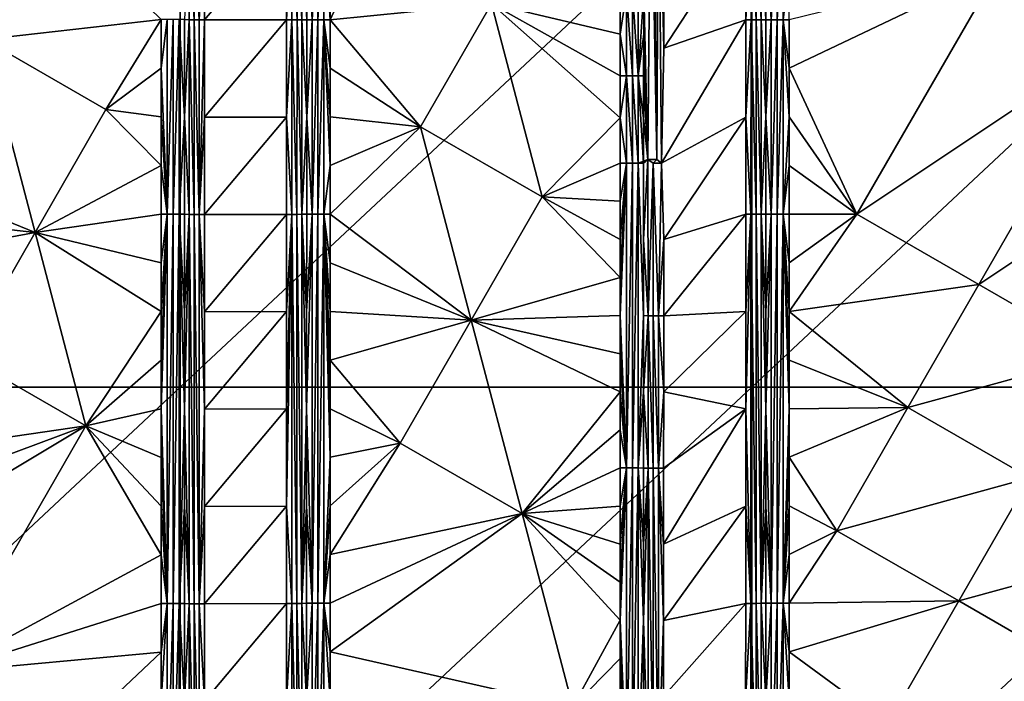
# Model space of a CAD drawing. Header units: inches. Extents: x -23.7 to 23.7, y -7.1 to 20.5.
# Tile 66 of 71: x 11.5 to 17.7, y 8.2 to 12.3. Entities that reach past the tile are written whole.
import ezdxf

# ---------------------------------------------------------------- set-up
doc = ezdxf.new("R2010")
doc.units = ezdxf.units.IN
doc.layers.get('0').update_dxf_attribs({"true_color": 0xc2ced6})

msp = doc.modelspace()

# ---------------------------------------------------------------- linework, layer by layer
for points in [[(15.4713, 11.4434), (15.4901, 13.5412), (15.4456, 12.4924), (15.4713, 11.4434)], [(15.4901, 13.5412), (15.4713, 11.4434), (15.5272, 11.4433), (15.4901, 13.5412)], [(15.5272, 11.4433), (15.5078, 13.5667), (15.4901, 13.5412), (15.5272, 11.4433)], [(15.5272, 11.4433), (15.5383, 13.5411), (15.5078, 13.5667), (15.5272, 11.4433)], [(15.5564, 11.4203), (15.5383, 13.5411), (15.5272, 11.4433), (15.5564, 11.4203)], [(15.5383, 13.5411), (15.5564, 11.4203), (15.5712, 12.1426), (15.5383, 13.5411)], [(15.5712, 12.1426), (15.5713, 12.8418), (15.5383, 13.5411), (15.5712, 12.1426)], [(12.5404, 13.3706), (12.5404, 10.0166), (8.9574, 10.0166), (12.5404, 13.3706)], [(12.5404, 10.0166), (12.5404, 13.3706), (16.1233, 13.3706), (12.5404, 10.0166)], [(16.1233, 13.3706), (16.1233, 10.0166), (12.5404, 10.0166), (16.1233, 13.3706)], [(16.1233, 10.0166), (16.1233, 13.3706), (19.7063, 13.3706), (16.1233, 10.0166)], [(19.7063, 13.3706), (19.7063, 10.0166), (16.1233, 10.0166), (19.7063, 13.3706)], [(11.7569, 12.969), (11.3122, 12.1975), (12.4211, 12.3217), (11.7569, 12.969)], [(12.5967, 12.931), (12.5675, 12.3211), (12.5966, 12.3208), (12.5967, 12.931)], [(12.5967, 12.931), (12.5966, 12.3208), (12.6277, 12.3206), (12.5967, 12.931)], [(12.6277, 12.3206), (12.6277, 12.9308), (12.5967, 12.931), (12.6277, 12.3206)], [(12.66, 12.3205), (12.6601, 12.9308), (12.6277, 12.9308), (12.66, 12.3205)], [(12.6277, 12.9308), (12.6277, 12.3206), (12.66, 12.3205), (12.6277, 12.9308)], [(12.6932, 12.9307), (12.6601, 12.9308), (12.66, 12.3205), (12.6932, 12.9307)], [(12.66, 12.3205), (12.6931, 12.3205), (12.6932, 12.9307), (12.66, 12.3205)], [(12.6931, 12.3205), (13.2072, 12.9295), (12.6932, 12.9307), (12.6931, 12.3205)], [(12.6931, 12.3205), (13.2071, 12.3197), (13.2072, 12.9295), (12.6931, 12.3205)], [(13.2403, 12.9295), (13.2072, 12.9295), (13.2071, 12.3197), (13.2403, 12.9295)], [(13.2071, 12.3197), (13.2402, 12.3198), (13.2403, 12.9295), (13.2071, 12.3197)], [(13.2403, 12.9295), (13.2402, 12.3198), (13.2727, 12.3199), (13.2403, 12.9295)], [(13.2727, 12.3199), (13.2728, 12.9296), (13.2403, 12.9295), (13.2727, 12.3199)], [(13.2728, 12.9296), (13.2727, 12.3199), (13.304, 12.32), (13.2728, 12.9296)], [(13.304, 12.32), (13.304, 12.9297), (13.2728, 12.9296), (13.304, 12.32)], [(13.3333, 12.3203), (13.3334, 12.93), (13.304, 12.9297), (13.3333, 12.3203)], [(13.304, 12.32), (13.3333, 12.3203), (13.304, 12.9297), (13.304, 12.32)], [(13.3334, 12.93), (13.3333, 12.3203), (13.3676, 12.3205), (13.3334, 12.93)], [(13.3676, 12.3205), (13.3676, 12.9301), (13.3334, 12.93), (13.3676, 12.3205)], [(13.404, 12.9302), (13.3676, 12.9301), (13.3676, 12.3205), (13.404, 12.9302)], [(13.3676, 12.3205), (13.404, 12.3206), (13.404, 12.9302), (13.3676, 12.3205)], [(13.4419, 12.9303), (13.404, 12.9302), (13.404, 12.3206), (13.4419, 12.9303)], [(13.404, 12.3206), (13.4419, 12.3207), (13.4419, 12.9303), (13.404, 12.3206)], [(13.4419, 12.9303), (13.4419, 12.3207), (13.4805, 12.3207), (13.4419, 12.9303)], [(13.4805, 12.3207), (13.4805, 12.6255), (13.4419, 12.9303), (13.4805, 12.3207)], [(15.5712, 12.1426), (16.0852, 12.3202), (16.0853, 12.93), (15.5712, 12.1426)], [(15.5712, 12.1426), (16.0853, 12.93), (15.5713, 12.8418), (15.5712, 12.1426)], [(16.1184, 12.93), (16.0853, 12.93), (16.0852, 12.3202), (16.1184, 12.93)], [(16.0852, 12.3202), (16.1183, 12.3202), (16.1184, 12.93), (16.0852, 12.3202)], [(16.1184, 12.93), (16.1183, 12.3202), (16.1508, 12.3203), (16.1184, 12.93)], [(16.1508, 12.3203), (16.1509, 12.9301), (16.1184, 12.93), (16.1508, 12.3203)], [(16.1509, 12.9301), (16.1508, 12.3203), (16.182, 12.3204), (16.1509, 12.9301)], [(16.182, 12.3204), (16.1821, 12.9301), (16.1509, 12.9301), (16.182, 12.3204)], [(16.182, 12.3204), (16.2114, 12.3206), (16.1821, 12.9301), (16.182, 12.3204)], [(16.2114, 12.3206), (16.2114, 12.9303), (16.1821, 12.9301), (16.2114, 12.3206)], [(16.2456, 12.3207), (16.2456, 12.9304), (16.2114, 12.9303), (16.2456, 12.3207)], [(16.2114, 12.9303), (16.2114, 12.3206), (16.2456, 12.3207), (16.2114, 12.9303)], [(16.282, 12.9304), (16.2456, 12.9304), (16.2456, 12.3207), (16.282, 12.9304)], [(16.2456, 12.3207), (16.282, 12.3207), (16.282, 12.9304), (16.2456, 12.3207)], [(16.3199, 12.9305), (16.282, 12.9304), (16.282, 12.3207), (16.3199, 12.9305)], [(16.282, 12.3207), (16.3199, 12.3208), (16.3199, 12.9305), (16.282, 12.3207)], [(16.3199, 12.9305), (16.3199, 12.3208), (16.3585, 12.6256), (16.3199, 12.9305)], [(13.4805, 12.3207), (14.4912, 12.4211), (13.7279, 12.8609), (13.4805, 12.3207)], [(13.4805, 12.6255), (13.4805, 12.3207), (13.7279, 12.8609), (13.4805, 12.6255)], [(16.3199, 12.3208), (16.3585, 12.3208), (16.3585, 12.6256), (16.3199, 12.3208)], [(16.3585, 12.016), (17.6725, 12.6447), (16.3585, 12.3208), (16.3585, 12.016)], [(16.3585, 12.016), (16.7823, 11.1011), (17.6725, 12.6447), (16.3585, 12.016)], [(18.4367, 12.2046), (17.6725, 12.6447), (16.7823, 11.1011), (18.4367, 12.2046)], [(15.299, 12.2305), (15.299, 12.4927), (14.4912, 12.4211), (15.299, 12.2305)], [(15.3376, 12.4927), (15.299, 12.4927), (15.299, 12.2305), (15.3376, 12.4927)], [(15.299, 12.2305), (15.3376, 11.9683), (15.3376, 12.4927), (15.299, 12.2305)], [(15.3753, 11.9682), (15.3754, 12.4926), (15.3376, 12.4927), (15.3753, 11.9682)], [(15.3376, 12.4927), (15.3376, 11.9683), (15.3753, 11.9682), (15.3376, 12.4927)], [(15.3754, 12.4926), (15.3753, 11.9682), (15.4116, 11.9681), (15.3754, 12.4926)], [(15.4116, 11.9681), (15.4116, 12.4925), (15.3754, 12.4926), (15.4116, 11.9681)], [(15.4456, 12.4924), (15.4116, 12.4925), (15.4116, 11.9681), (15.4456, 12.4924)], [(15.4116, 11.9681), (15.4456, 12.2302), (15.4456, 12.4924), (15.4116, 11.9681)], [(15.4713, 11.4434), (15.4456, 12.4924), (15.4456, 12.2302), (15.4713, 11.4434)], [(14.0464, 11.6495), (14.4912, 12.4211), (13.4805, 12.3207), (14.0464, 11.6495)], [(14.8098, 11.2095), (14.4912, 12.4211), (14.0464, 11.6495), (14.8098, 11.2095)], [(14.4912, 12.4211), (15.299, 11.9683), (15.299, 12.2305), (14.4912, 12.4211)], [(14.4912, 12.4211), (15.299, 11.7061), (15.299, 11.9683), (14.4912, 12.4211)], [(14.4912, 12.4211), (14.8098, 11.2095), (15.299, 11.7061), (14.4912, 12.4211)], [(11.3122, 12.1975), (12.0752, 11.7577), (12.4211, 12.3217), (11.3122, 12.1975)], [(12.0752, 11.7577), (12.4211, 12.0167), (12.4211, 12.3217), (12.0752, 11.7577)], [(12.4596, 11.1015), (12.4596, 12.3217), (12.4211, 12.0167), (12.4596, 11.1015)], [(12.4596, 12.3217), (12.4211, 12.3217), (12.4211, 12.0167), (12.4596, 12.3217)], [(12.4974, 12.3215), (12.4596, 12.3217), (12.4596, 11.1015), (12.4974, 12.3215)], [(12.4596, 11.1015), (12.4974, 11.1014), (12.4974, 12.3215), (12.4596, 11.1015)], [(12.5336, 12.3213), (12.4974, 12.3215), (12.4974, 11.1014), (12.5336, 12.3213)], [(12.4974, 11.1014), (12.5335, 11.1011), (12.5336, 12.3213), (12.4974, 11.1014)], [(12.5336, 12.3213), (12.5335, 11.1011), (12.5675, 11.711), (12.5336, 12.3213)], [(12.5336, 12.3213), (12.5675, 11.711), (12.5675, 12.3211), (12.5336, 12.3213)], [(12.5966, 12.3208), (12.5675, 12.3211), (12.5675, 11.711), (12.5966, 12.3208)], [(12.5966, 12.3208), (12.5675, 11.711), (12.5965, 11.1004), (12.5966, 12.3208)], [(12.5966, 12.3208), (12.5965, 11.1004), (12.6275, 11.1003), (12.5966, 12.3208)], [(12.6275, 11.1003), (12.6277, 12.3206), (12.5966, 12.3208), (12.6275, 11.1003)], [(12.6277, 12.3206), (12.6275, 11.1003), (12.6599, 11.1001), (12.6277, 12.3206)], [(12.6599, 11.1001), (12.66, 12.3205), (12.6277, 12.3206), (12.6599, 11.1001)], [(12.6599, 11.1001), (12.693, 11.7103), (12.6931, 12.3205), (12.6599, 11.1001)], [(12.6931, 12.3205), (12.66, 12.3205), (12.6599, 11.1001), (12.6931, 12.3205)], [(12.6931, 12.3205), (12.693, 11.7103), (13.2071, 12.3197), (12.6931, 12.3205)], [(13.2071, 11.71), (13.2071, 12.3197), (12.693, 11.7103), (13.2071, 11.71)], [(13.2402, 12.3198), (13.2071, 12.3197), (13.2071, 11.71), (13.2402, 12.3198)], [(13.2071, 11.71), (13.2401, 11.1003), (13.2402, 12.3198), (13.2071, 11.71)], [(13.2402, 12.3198), (13.2401, 11.1003), (13.2726, 11.1004), (13.2402, 12.3198)], [(13.2726, 11.1004), (13.2727, 12.3199), (13.2402, 12.3198), (13.2726, 11.1004)], [(13.2727, 12.3199), (13.2726, 11.1004), (13.3039, 11.1006), (13.2727, 12.3199)], [(13.3039, 11.1006), (13.304, 12.32), (13.2727, 12.3199), (13.3039, 11.1006)], [(13.3333, 11.7107), (13.304, 12.32), (13.3039, 11.1006), (13.3333, 11.7107)], [(13.304, 12.32), (13.3333, 11.7107), (13.3333, 12.3203), (13.304, 12.32)], [(13.3333, 12.3203), (13.3333, 11.7107), (13.3676, 12.3205), (13.3333, 12.3203)], [(13.3675, 11.1012), (13.3676, 12.3205), (13.3333, 11.7107), (13.3675, 11.1012)], [(13.404, 12.3206), (13.3676, 12.3205), (13.3675, 11.1012), (13.404, 12.3206)], [(13.3675, 11.1012), (13.404, 11.1013), (13.404, 12.3206), (13.3675, 11.1012)], [(13.4419, 12.3207), (13.404, 12.3206), (13.404, 11.1013), (13.4419, 12.3207)], [(13.404, 11.1013), (13.4419, 11.1014), (13.4419, 12.3207), (13.404, 11.1013)], [(13.4419, 12.3207), (13.4419, 11.1014), (13.4805, 11.4063), (13.4419, 12.3207)], [(13.4805, 11.4063), (13.4805, 11.7111), (13.4419, 12.3207), (13.4805, 11.4063)], [(13.4419, 12.3207), (13.4805, 12.0159), (13.4805, 12.3207), (13.4419, 12.3207)], [(13.4419, 12.3207), (13.4805, 11.7111), (13.4805, 12.0159), (13.4419, 12.3207)], [(14.0464, 11.6495), (13.4805, 12.3207), (13.4805, 12.0159), (14.0464, 11.6495)], [(15.5564, 11.4203), (16.0852, 12.3202), (15.5712, 12.1426), (15.5564, 11.4203)], [(16.0852, 12.3202), (15.5564, 11.4203), (16.0852, 11.7104), (16.0852, 12.3202)], [(16.1183, 12.3202), (16.0852, 12.3202), (16.0852, 11.7104), (16.1183, 12.3202)], [(16.0852, 11.7104), (16.1182, 11.1007), (16.1183, 12.3202), (16.0852, 11.7104)], [(16.1183, 12.3202), (16.1182, 11.1007), (16.1507, 11.1008), (16.1183, 12.3202)], [(16.1507, 11.1008), (16.1508, 12.3203), (16.1183, 12.3202), (16.1507, 11.1008)], [(16.1508, 12.3203), (16.1507, 11.1008), (16.182, 11.1009), (16.1508, 12.3203)], [(16.182, 11.1009), (16.182, 12.3204), (16.1508, 12.3203), (16.182, 11.1009)], [(16.182, 12.3204), (16.2113, 11.7109), (16.2114, 12.3206), (16.182, 12.3204)], [(16.2113, 11.7109), (16.182, 12.3204), (16.182, 11.1009), (16.2113, 11.7109)], [(16.2113, 11.7109), (16.2456, 12.3207), (16.2114, 12.3206), (16.2113, 11.7109)], [(16.2456, 11.1013), (16.2456, 12.3207), (16.2113, 11.7109), (16.2456, 11.1013)], [(16.282, 12.3207), (16.2456, 12.3207), (16.2456, 11.1013), (16.282, 12.3207)], [(16.2456, 11.1013), (16.282, 11.1014), (16.282, 12.3207), (16.2456, 11.1013)], [(16.3199, 12.3208), (16.282, 12.3207), (16.282, 11.1014), (16.3199, 12.3208)], [(16.282, 11.1014), (16.3199, 11.1014), (16.3199, 12.3208), (16.282, 11.1014)], [(16.3199, 12.3208), (16.3199, 11.1014), (16.3585, 11.7111), (16.3199, 12.3208)], [(16.3585, 11.7111), (16.3585, 12.016), (16.3199, 12.3208), (16.3585, 11.7111)], [(16.3199, 12.3208), (16.3585, 12.016), (16.3585, 12.3208), (16.3199, 12.3208)], [(15.3376, 11.9683), (15.299, 12.2305), (15.299, 11.9683), (15.3376, 11.9683)], [(15.4116, 11.9681), (15.4455, 11.9679), (15.4456, 12.2302), (15.4116, 11.9681)], [(15.4713, 11.4434), (15.4456, 12.2302), (15.4455, 11.9679), (15.4713, 11.4434)], [(10.6026, 11.4064), (11.6305, 10.9861), (11.3122, 12.1975), (10.6026, 11.4064)], [(11.3122, 12.1975), (11.6305, 10.9861), (12.0752, 11.7577), (11.3122, 12.1975)], [(16.7823, 11.1011), (17.5463, 10.6609), (18.4367, 12.2046), (16.7823, 11.1011)], [(19.201, 11.7644), (18.4367, 12.2046), (17.5463, 10.6609), (19.201, 11.7644)], [(12.4211, 11.7117), (12.4211, 12.0167), (12.0752, 11.7577), (12.4211, 11.7117)], [(12.4211, 12.0167), (12.4211, 11.7117), (12.4596, 11.1015), (12.4211, 12.0167)], [(13.4805, 11.7111), (14.0464, 11.6495), (13.4805, 12.0159), (13.4805, 11.7111)], [(16.7823, 11.1011), (16.3585, 12.016), (16.3585, 11.7111), (16.7823, 11.1011)], [(15.299, 11.9683), (15.299, 11.7061), (15.3376, 11.9683), (15.299, 11.9683)], [(15.299, 11.7061), (15.3376, 11.4208), (15.3376, 11.9683), (15.299, 11.7061)], [(15.3376, 11.9683), (15.3753, 11.4207), (15.3753, 11.9682), (15.3376, 11.9683)], [(15.3376, 11.9683), (15.3376, 11.4208), (15.3753, 11.4207), (15.3376, 11.9683)], [(15.3753, 11.9682), (15.4116, 11.4206), (15.4116, 11.9681), (15.3753, 11.9682)], [(15.3753, 11.4207), (15.4116, 11.4206), (15.3753, 11.9682), (15.3753, 11.4207)], [(15.4116, 11.9681), (15.4116, 11.4206), (15.4455, 11.4205), (15.4116, 11.9681)], [(15.4455, 11.4205), (15.4455, 11.7057), (15.4116, 11.9681), (15.4455, 11.4205)], [(15.4116, 11.9681), (15.4455, 11.7057), (15.4455, 11.9679), (15.4116, 11.9681)], [(15.4713, 11.4434), (15.4455, 11.9679), (15.4455, 11.7057), (15.4713, 11.4434)], [(11.6305, 10.9861), (12.4211, 11.4067), (12.0752, 11.7577), (11.6305, 10.9861)], [(12.4211, 11.7117), (12.0752, 11.7577), (12.4211, 11.4067), (12.4211, 11.7117)], [(17.5463, 10.6609), (18.3105, 10.2206), (19.201, 11.7644), (17.5463, 10.6609)], [(12.4211, 11.7117), (12.4211, 11.4067), (12.4596, 11.1015), (12.4211, 11.7117)], [(12.5335, 11.1011), (12.5674, 11.1009), (12.5675, 11.711), (12.5335, 11.1011)], [(12.5965, 11.1004), (12.5675, 11.711), (12.5674, 11.1009), (12.5965, 11.1004)], [(12.6599, 11.1001), (12.6929, 11.1001), (12.693, 11.7103), (12.6599, 11.1001)], [(12.6929, 11.1001), (13.2071, 11.71), (12.693, 11.7103), (12.6929, 11.1001)], [(13.2071, 11.71), (12.6929, 11.1001), (13.207, 11.1002), (13.2071, 11.71)], [(13.2401, 11.1003), (13.2071, 11.71), (13.207, 11.1002), (13.2401, 11.1003)], [(13.3333, 11.7107), (13.3039, 11.1006), (13.3333, 11.101), (13.3333, 11.7107)], [(13.3675, 11.1012), (13.3333, 11.7107), (13.3333, 11.101), (13.3675, 11.1012)], [(14.0464, 11.6495), (13.4805, 11.7111), (13.4805, 11.4063), (14.0464, 11.6495)], [(15.299, 11.4208), (15.299, 11.7061), (14.8098, 11.2095), (15.299, 11.4208)], [(15.299, 11.4208), (15.3376, 11.4208), (15.299, 11.7061), (15.299, 11.4208)], [(15.4455, 11.4205), (15.4713, 11.4434), (15.4455, 11.7057), (15.4455, 11.4205)], [(15.5711, 10.9427), (16.0852, 11.7104), (15.5564, 11.4203), (15.5711, 10.9427)], [(16.0852, 11.7104), (15.5711, 10.9427), (16.0851, 11.1007), (16.0852, 11.7104)], [(16.1182, 11.1007), (16.0852, 11.7104), (16.0851, 11.1007), (16.1182, 11.1007)], [(16.2113, 11.1012), (16.2113, 11.7109), (16.182, 11.1009), (16.2113, 11.1012)], [(16.2113, 11.1012), (16.2456, 11.1013), (16.2113, 11.7109), (16.2113, 11.1012)], [(16.3199, 11.1014), (16.3585, 11.4063), (16.3585, 11.7111), (16.3199, 11.1014)], [(16.7823, 11.1011), (16.3585, 11.7111), (16.3585, 11.4063), (16.7823, 11.1011)], [(13.4805, 11.1015), (14.0464, 11.6495), (13.4805, 11.4063), (13.4805, 11.1015)], [(14.365, 10.4378), (14.0464, 11.6495), (13.4805, 11.1015), (14.365, 10.4378)], [(14.0464, 11.6495), (14.365, 10.4378), (14.8098, 11.2095), (14.0464, 11.6495)], [(14.8098, 11.2095), (15.299, 11.1821), (15.299, 11.4208), (14.8098, 11.2095)], [(15.299, 10.4658), (15.3376, 9.5107), (15.3376, 11.4208), (15.299, 10.4658)], [(15.299, 11.1821), (15.3376, 11.4208), (15.299, 11.4208), (15.299, 11.1821)], [(15.3376, 11.4208), (15.299, 11.1821), (15.299, 10.9433), (15.3376, 11.4208)], [(15.3376, 11.4208), (15.299, 10.9433), (15.299, 10.7045), (15.3376, 11.4208)], [(15.3376, 11.4208), (15.299, 10.7045), (15.299, 10.4658), (15.3376, 11.4208)], [(15.3753, 11.4207), (15.3376, 11.4208), (15.3376, 9.5107), (15.3753, 11.4207)], [(15.3376, 11.4208), (15.3753, 11.4207), (15.4116, 11.4206), (15.3376, 11.4208)], [(15.3753, 11.4207), (15.3376, 11.4208), (15.4116, 11.4206), (15.3753, 11.4207)], [(15.3376, 9.5107), (15.3753, 9.5106), (15.3753, 11.4207), (15.3376, 9.5107)], [(15.3753, 9.5106), (15.4116, 11.4206), (15.3753, 11.4207), (15.3753, 9.5106)], [(15.4116, 11.4206), (15.3753, 9.5106), (15.4115, 9.5104), (15.4116, 11.4206)], [(15.4455, 10.4654), (15.4116, 11.4206), (15.4115, 9.5104), (15.4455, 10.4654)], [(15.4116, 11.4206), (15.4713, 11.4434), (15.4455, 11.4205), (15.4116, 11.4206)], [(15.4713, 11.4434), (15.4116, 11.4206), (15.4455, 11.4205), (15.4713, 11.4434)], [(15.4455, 10.4654), (15.4455, 11.4205), (15.4116, 11.4206), (15.4455, 10.4654)], [(15.4713, 11.4434), (15.4455, 11.4205), (15.4455, 10.9429), (15.4713, 11.4434)], [(15.4745, 10.4652), (15.4713, 11.4434), (15.4455, 10.9429), (15.4745, 10.4652)], [(15.4455, 10.4654), (15.4455, 10.9429), (15.4455, 11.4205), (15.4455, 10.4654)], [(15.4713, 11.4434), (15.5057, 11.4203), (15.5272, 11.4433), (15.4713, 11.4434)], [(15.4713, 11.4434), (15.4745, 10.4652), (15.5057, 11.4203), (15.4713, 11.4434)], [(15.5056, 10.4651), (15.5057, 11.4203), (15.4745, 10.4652), (15.5056, 10.4651)], [(15.5057, 11.4203), (15.5056, 10.4651), (15.5379, 10.4651), (15.5057, 11.4203)], [(15.5057, 11.4203), (15.5564, 11.4203), (15.5272, 11.4433), (15.5057, 11.4203)], [(15.5379, 10.4651), (15.5564, 11.4203), (15.5057, 11.4203), (15.5379, 10.4651)], [(15.5711, 10.9427), (15.5564, 11.4203), (15.5379, 10.4651), (15.5711, 10.9427)], [(11.6305, 10.9861), (10.6026, 11.4064), (10.6026, 11.1016), (11.6305, 10.9861)], [(12.4211, 11.1016), (12.4211, 11.4067), (11.6305, 10.9861), (12.4211, 11.1016)], [(12.4596, 11.1015), (12.4211, 11.4067), (12.4211, 11.1016), (12.4596, 11.1015)], [(13.4419, 11.1014), (13.4805, 11.1015), (13.4805, 11.4063), (13.4419, 11.1014)], [(16.3199, 11.1014), (16.3585, 11.1014), (16.3585, 11.4063), (16.3199, 11.1014)], [(16.7823, 11.1011), (16.3585, 11.4063), (16.3585, 11.1014), (16.7823, 11.1011)], [(14.365, 10.4378), (15.299, 10.7045), (14.8098, 11.2095), (14.365, 10.4378)], [(15.299, 10.7045), (15.299, 10.9433), (14.8098, 11.2095), (15.299, 10.7045)], [(15.299, 11.1821), (14.8098, 11.2095), (15.299, 10.9433), (15.299, 11.1821)], [(10.6026, 10.7968), (11.6305, 10.9861), (10.6026, 11.1016), (10.6026, 10.7968)], [(12.4211, 10.7966), (12.4211, 11.1016), (11.6305, 10.9861), (12.4211, 10.7966)], [(12.4596, 11.1015), (12.4211, 11.1016), (12.4211, 10.7966), (12.4596, 11.1015)], [(12.4596, 8.6611), (12.4596, 11.1015), (12.4211, 9.8814), (12.4596, 8.6611)], [(12.4596, 11.1015), (12.4211, 10.7966), (12.4211, 10.4915), (12.4596, 11.1015)], [(12.4596, 11.1015), (12.4211, 10.4915), (12.4211, 10.1865), (12.4596, 11.1015)], [(12.4596, 11.1015), (12.4211, 10.1865), (12.4211, 9.8814), (12.4596, 11.1015)], [(12.4974, 11.1014), (12.4596, 11.1015), (12.4596, 8.6611), (12.4974, 11.1014)], [(12.4596, 8.6611), (12.4973, 8.6609), (12.4974, 11.1014), (12.4596, 8.6611)], [(12.5335, 11.1011), (12.4974, 11.1014), (12.4973, 8.6609), (12.5335, 11.1011)], [(12.4973, 8.6609), (12.5334, 8.6607), (12.5335, 11.1011), (12.4973, 8.6609)], [(12.5335, 11.1011), (12.5334, 8.6607), (12.5673, 9.8806), (12.5335, 11.1011)], [(12.5674, 11.1009), (12.5335, 11.1011), (12.5674, 10.4907), (12.5674, 11.1009)], [(12.5674, 10.4907), (12.5335, 11.1011), (12.5673, 9.8806), (12.5674, 10.4907)], [(12.5673, 9.8806), (12.5965, 11.1004), (12.5674, 10.4907), (12.5673, 9.8806)], [(12.5965, 11.1004), (12.5673, 9.8806), (12.5963, 8.6597), (12.5965, 11.1004)], [(12.5965, 11.1004), (12.5674, 11.1009), (12.5674, 10.4907), (12.5965, 11.1004)], [(12.5965, 11.1004), (12.5963, 8.6597), (12.6273, 8.6596), (12.5965, 11.1004)], [(12.6273, 8.6596), (12.6275, 11.1003), (12.5965, 11.1004), (12.6273, 8.6596)], [(12.6275, 11.1003), (12.6273, 8.6596), (12.6596, 8.6594), (12.6275, 11.1003)], [(12.6596, 8.6594), (12.6599, 11.1001), (12.6275, 11.1003), (12.6596, 8.6594)], [(12.6928, 9.8797), (12.6599, 11.1001), (12.6596, 8.6594), (12.6928, 9.8797)], [(12.6599, 11.1001), (12.6928, 9.8797), (12.6929, 10.4899), (12.6599, 11.1001)], [(12.6599, 11.1001), (12.6929, 10.4899), (12.6929, 11.1001), (12.6599, 11.1001)], [(12.6929, 10.4899), (13.207, 11.1002), (12.6929, 11.1001), (12.6929, 10.4899)], [(13.2069, 10.4905), (13.207, 11.1002), (12.6929, 10.4899), (13.2069, 10.4905)], [(13.2401, 11.1003), (13.2068, 9.8808), (13.2068, 9.271), (13.2401, 11.1003)], [(13.2068, 9.271), (13.2398, 8.6614), (13.2401, 11.1003), (13.2068, 9.271)], [(13.2401, 11.1003), (13.2069, 10.4905), (13.2068, 9.8808), (13.2401, 11.1003)], [(13.2401, 11.1003), (13.207, 11.1002), (13.2069, 10.4905), (13.2401, 11.1003)], [(13.2401, 11.1003), (13.2398, 8.6614), (13.2724, 8.6615), (13.2401, 11.1003)], [(13.2724, 8.6615), (13.2726, 11.1004), (13.2401, 11.1003), (13.2724, 8.6615)], [(13.2726, 11.1004), (13.2724, 8.6615), (13.3037, 8.6617), (13.2726, 11.1004)], [(13.3037, 8.6617), (13.3039, 11.1006), (13.2726, 11.1004), (13.3037, 8.6617)], [(13.3037, 8.6617), (13.3332, 9.8817), (13.3039, 11.1006), (13.3037, 8.6617)], [(13.3333, 11.101), (13.3039, 11.1006), (13.3332, 10.4913), (13.3333, 11.101)], [(13.3332, 9.8817), (13.3332, 10.4913), (13.3039, 11.1006), (13.3332, 9.8817)], [(13.3675, 11.1012), (13.3333, 11.101), (13.3332, 10.4913), (13.3675, 11.1012)], [(13.3332, 10.4913), (13.3332, 9.8817), (13.3675, 11.1012), (13.3332, 10.4913)], [(13.3675, 8.6625), (13.3675, 11.1012), (13.3332, 9.8817), (13.3675, 8.6625)], [(13.404, 11.1013), (13.3675, 11.1012), (13.3675, 8.6625), (13.404, 11.1013)], [(13.3675, 8.6625), (13.404, 8.6627), (13.404, 11.1013), (13.3675, 8.6625)], [(13.4419, 11.1014), (13.404, 11.1013), (13.404, 8.6627), (13.4419, 11.1014)], [(13.404, 8.6627), (13.4419, 8.6628), (13.4419, 11.1014), (13.404, 8.6627)], [(13.4419, 11.1014), (13.4805, 10.7967), (13.4805, 11.1015), (13.4419, 11.1014)], [(13.4419, 11.1014), (13.4419, 8.6628), (13.4805, 9.5774), (13.4419, 11.1014)], [(13.4805, 9.5774), (13.4805, 9.8822), (13.4419, 11.1014), (13.4805, 9.5774)], [(13.4419, 11.1014), (13.4805, 9.8822), (13.4805, 10.187), (13.4419, 11.1014)], [(13.4419, 11.1014), (13.4805, 10.187), (13.4805, 10.4919), (13.4419, 11.1014)], [(13.4419, 11.1014), (13.4805, 10.4919), (13.4805, 10.7967), (13.4419, 11.1014)], [(14.365, 10.4378), (13.4805, 11.1015), (13.4805, 10.7967), (14.365, 10.4378)], [(15.571, 10.4651), (16.0851, 11.1007), (15.5711, 10.9427), (15.571, 10.4651)], [(16.085, 10.4909), (16.0851, 11.1007), (15.571, 10.4651), (16.085, 10.4909)], [(16.1182, 11.1007), (16.085, 10.4909), (16.085, 9.8812), (16.1182, 11.1007)], [(16.085, 9.8812), (16.118, 8.6617), (16.1182, 11.1007), (16.085, 9.8812)], [(16.1182, 11.1007), (16.0851, 11.1007), (16.085, 10.4909), (16.1182, 11.1007)], [(16.1182, 11.1007), (16.118, 8.6617), (16.1505, 8.6618), (16.1182, 11.1007)], [(16.1505, 8.6618), (16.1507, 11.1008), (16.1182, 11.1007), (16.1505, 8.6618)], [(16.1507, 11.1008), (16.1505, 8.6618), (16.1818, 8.6619), (16.1507, 11.1008)], [(16.1818, 8.6619), (16.182, 11.1009), (16.1507, 11.1008), (16.1818, 8.6619)], [(16.1818, 8.6619), (16.2112, 9.8817), (16.182, 11.1009), (16.1818, 8.6619)], [(16.2113, 10.4914), (16.2113, 11.1012), (16.182, 11.1009), (16.2113, 10.4914)], [(16.2112, 9.8817), (16.2113, 10.4914), (16.182, 11.1009), (16.2112, 9.8817)], [(16.2112, 9.8817), (16.2456, 11.1013), (16.2113, 10.4914), (16.2112, 9.8817)], [(16.2455, 8.6624), (16.2456, 11.1013), (16.2112, 9.8817), (16.2455, 8.6624)], [(16.2113, 10.4914), (16.2456, 11.1013), (16.2113, 11.1012), (16.2113, 10.4914)], [(16.282, 11.1014), (16.2456, 11.1013), (16.2455, 8.6624), (16.282, 11.1014)], [(16.2455, 8.6624), (16.2819, 8.6625), (16.282, 11.1014), (16.2455, 8.6624)], [(16.3199, 11.1014), (16.282, 11.1014), (16.2819, 8.6625), (16.3199, 11.1014)], [(16.2819, 8.6625), (16.3199, 8.6626), (16.3199, 11.1014), (16.2819, 8.6625)], [(16.3199, 11.1014), (16.3199, 8.6626), (16.3585, 9.882), (16.3199, 11.1014)], [(16.3585, 9.882), (16.3585, 10.1869), (16.3199, 11.1014), (16.3585, 9.882)], [(16.3199, 11.1014), (16.3585, 10.1869), (16.3585, 10.4917), (16.3199, 11.1014)], [(16.3199, 11.1014), (16.3585, 10.4917), (16.3585, 10.7966), (16.3199, 11.1014)], [(16.3199, 11.1014), (16.3585, 10.7966), (16.3585, 11.1014), (16.3199, 11.1014)], [(16.3585, 10.7966), (16.7823, 11.1011), (16.3585, 11.1014), (16.3585, 10.7966)], [(16.7823, 11.1011), (16.3585, 10.4917), (17.5463, 10.6609), (16.7823, 11.1011)], [(16.3585, 10.7966), (16.3585, 10.4917), (16.7823, 11.1011), (16.3585, 10.7966)], [(10.6026, 10.7968), (11.1858, 10.2145), (11.6305, 10.9861), (10.6026, 10.7968)], [(11.1858, 10.2145), (11.9488, 9.7745), (11.6305, 10.9861), (11.1858, 10.2145)], [(11.6305, 10.9861), (12.4211, 10.4915), (12.4211, 10.7966), (11.6305, 10.9861)], [(12.4211, 10.4915), (11.6305, 10.9861), (11.9488, 9.7745), (12.4211, 10.4915)], [(15.4455, 10.4654), (15.4745, 10.4652), (15.4455, 10.9429), (15.4455, 10.4654)], [(15.5379, 10.4651), (15.571, 10.4651), (15.5711, 10.9427), (15.5379, 10.4651)], [(13.4805, 10.7967), (13.4805, 10.4919), (14.365, 10.4378), (13.4805, 10.7967)], [(15.299, 10.4658), (15.299, 10.7045), (14.365, 10.4378), (15.299, 10.4658)], [(16.3585, 10.4917), (17.1012, 9.889), (17.5463, 10.6609), (16.3585, 10.4917)], [(18.3105, 10.2206), (17.5463, 10.6609), (17.1012, 9.889), (18.3105, 10.2206)], [(12.4211, 10.1865), (12.4211, 10.4915), (11.9488, 9.7745), (12.4211, 10.1865)], [(13.4805, 10.187), (14.365, 10.4378), (13.4805, 10.4919), (13.4805, 10.187)], [(17.1012, 9.889), (16.3585, 10.4917), (16.3585, 10.1869), (17.1012, 9.889)], [(13.2069, 10.4905), (12.6929, 10.4899), (12.6928, 9.8797), (13.2069, 10.4905)], [(13.2068, 9.8808), (13.2069, 10.4905), (12.6928, 9.8797), (13.2068, 9.8808)], [(14.365, 10.4378), (13.4805, 10.187), (13.9201, 9.666), (14.365, 10.4378)], [(14.6836, 9.2258), (14.365, 10.4378), (13.9201, 9.666), (14.6836, 9.2258)], [(15.299, 10.227), (15.299, 10.4658), (14.365, 10.4378), (15.299, 10.227)], [(14.365, 10.4378), (14.6836, 9.2258), (15.299, 9.9883), (14.365, 10.4378)], [(15.299, 9.9883), (15.299, 10.227), (14.365, 10.4378), (15.299, 9.9883)], [(15.299, 10.227), (15.3376, 9.5107), (15.299, 10.4658), (15.299, 10.227)], [(15.4115, 9.5104), (15.4454, 9.9878), (15.4455, 10.4654), (15.4115, 9.5104)], [(15.4745, 10.4652), (15.4455, 10.4654), (15.4454, 9.9878), (15.4745, 10.4652)], [(15.4454, 9.9878), (15.4745, 9.51), (15.4745, 10.4652), (15.4454, 9.9878)], [(15.5055, 9.5099), (15.5056, 10.4651), (15.4745, 10.4652), (15.5055, 9.5099)], [(15.4745, 10.4652), (15.4745, 9.51), (15.5055, 9.5099), (15.4745, 10.4652)], [(15.5056, 10.4651), (15.5055, 9.5099), (15.5378, 9.5099), (15.5056, 10.4651)], [(15.5378, 9.5099), (15.5379, 10.4651), (15.5056, 10.4651), (15.5378, 9.5099)], [(15.571, 9.9874), (15.5379, 10.4651), (15.5378, 9.5099), (15.571, 9.9874)], [(15.5379, 10.4651), (15.571, 9.9874), (15.571, 10.4651), (15.5379, 10.4651)], [(15.571, 10.4651), (15.571, 9.9874), (16.085, 10.4909), (15.571, 10.4651)], [(15.571, 9.9874), (16.085, 9.8812), (16.085, 10.4909), (15.571, 9.9874)], [(11.9488, 9.7745), (11.1858, 10.2145), (10.6026, 9.5776), (11.9488, 9.7745)], [(11.9488, 9.7745), (12.4211, 9.8814), (12.4211, 10.1865), (11.9488, 9.7745)], [(13.9201, 9.666), (13.4805, 10.187), (13.4805, 9.8822), (13.9201, 9.666)], [(15.299, 10.227), (15.299, 9.9883), (15.3376, 9.5107), (15.299, 10.227)], [(17.1012, 9.889), (16.3585, 10.1869), (16.3585, 9.882), (17.1012, 9.889)], [(17.1012, 9.889), (17.8654, 9.4487), (18.3105, 10.2206), (17.1012, 9.889)], [(8.9574, 6.6625), (8.9574, 10.0166), (12.5404, 10.0166), (8.9574, 6.6625)], [(12.5404, 10.0166), (12.5404, 6.6625), (8.9574, 6.6625), (12.5404, 10.0166)], [(12.5404, 6.6625), (12.5404, 10.0166), (16.1233, 10.0166), (12.5404, 6.6625)], [(16.1233, 10.0166), (16.1233, 6.6625), (12.5404, 6.6625), (16.1233, 10.0166)], [(16.1233, 6.6625), (16.1233, 10.0166), (19.7063, 10.0166), (16.1233, 6.6625)], [(15.299, 9.7495), (15.299, 9.9883), (14.6836, 9.2258), (15.299, 9.7495)], [(15.299, 9.7495), (15.3376, 9.5107), (15.299, 9.9883), (15.299, 9.7495)], [(15.4115, 9.5104), (15.4454, 9.5103), (15.4454, 9.9878), (15.4115, 9.5104)], [(15.4454, 9.9878), (15.4454, 9.5103), (15.4745, 9.51), (15.4454, 9.9878)], [(15.5378, 9.5099), (15.5709, 9.5099), (15.571, 9.9874), (15.5378, 9.5099)], [(15.571, 9.9874), (15.5709, 9.5099), (16.085, 9.8812), (15.571, 9.9874)], [(12.4211, 9.8814), (11.9488, 9.7745), (12.4211, 9.5764), (12.4211, 9.8814)], [(12.4211, 9.8814), (12.4211, 9.5764), (12.4596, 8.6611), (12.4211, 9.8814)], [(12.5334, 8.6607), (12.5673, 9.2705), (12.5673, 9.8806), (12.5334, 8.6607)], [(12.5673, 9.8806), (12.5673, 9.2705), (12.5963, 8.6597), (12.5673, 9.8806)], [(12.6596, 8.6594), (12.6927, 9.2695), (12.6928, 9.8797), (12.6596, 8.6594)], [(13.2068, 9.271), (13.2068, 9.8808), (12.6927, 9.2695), (13.2068, 9.271)], [(12.6928, 9.8797), (12.6927, 9.2695), (13.2068, 9.8808), (12.6928, 9.8797)], [(13.3037, 8.6617), (13.3331, 9.272), (13.3332, 9.8817), (13.3037, 8.6617)], [(13.3675, 8.6625), (13.3332, 9.8817), (13.3331, 9.272), (13.3675, 8.6625)], [(13.4805, 9.8822), (13.4805, 9.5774), (13.9201, 9.666), (13.4805, 9.8822)], [(15.5709, 9.0323), (16.0849, 9.2714), (16.085, 9.8812), (15.5709, 9.0323)], [(15.5709, 9.5099), (15.5709, 9.0323), (16.085, 9.8812), (15.5709, 9.5099)], [(16.118, 8.6617), (16.085, 9.8812), (16.0849, 9.2714), (16.118, 8.6617)], [(16.1818, 8.6619), (16.2112, 9.272), (16.2112, 9.8817), (16.1818, 8.6619)], [(16.2455, 8.6624), (16.2112, 9.8817), (16.2112, 9.272), (16.2455, 8.6624)], [(16.3585, 9.882), (16.3199, 8.6626), (16.3585, 9.5772), (16.3585, 9.882)], [(16.6562, 9.1171), (17.1012, 9.889), (16.3585, 9.5772), (16.6562, 9.1171)], [(16.3585, 9.5772), (17.1012, 9.889), (16.3585, 9.882), (16.3585, 9.5772)], [(17.8654, 9.4487), (17.1012, 9.889), (16.6562, 9.1171), (17.8654, 9.4487)], [(11.9488, 9.7745), (10.6026, 9.2728), (10.6026, 8.968), (11.9488, 9.7745)], [(11.9488, 9.7745), (10.6026, 9.5776), (10.6026, 9.2728), (11.9488, 9.7745)], [(10.6026, 8.968), (11.0593, 8.2307), (11.9488, 9.7745), (10.6026, 8.968)], [(11.0593, 8.2307), (12.4211, 8.9663), (11.9488, 9.7745), (11.0593, 8.2307)], [(11.9488, 9.7745), (12.4211, 9.2713), (12.4211, 9.5764), (11.9488, 9.7745)], [(12.4211, 9.2713), (11.9488, 9.7745), (12.4211, 8.9663), (12.4211, 9.2713)], [(15.299, 9.5107), (15.299, 9.7495), (14.6836, 9.2258), (15.299, 9.5107)], [(15.299, 9.5107), (15.3376, 9.5107), (15.299, 9.7495), (15.299, 9.5107)], [(13.4805, 8.9677), (14.6836, 9.2258), (13.9201, 9.666), (13.4805, 8.9677)], [(13.9201, 9.666), (13.4805, 9.5774), (13.4805, 9.2726), (13.9201, 9.666)], [(13.9201, 9.666), (13.4805, 9.2726), (13.4805, 8.9677), (13.9201, 9.666)], [(12.4596, 8.6611), (12.4211, 9.5764), (12.4211, 9.2713), (12.4596, 8.6611)], [(13.4805, 9.5774), (13.4419, 8.6628), (13.4805, 9.2726), (13.4805, 9.5774)], [(16.3585, 9.5772), (16.3199, 8.6626), (16.3585, 9.2723), (16.3585, 9.5772)], [(16.6562, 9.1171), (16.3585, 9.5772), (16.3585, 9.2723), (16.6562, 9.1171)], [(15.299, 9.5107), (14.6836, 9.2258), (15.299, 9.272), (15.299, 9.5107)], [(15.3376, 9.5107), (15.299, 9.5107), (15.299, 9.272), (15.3376, 9.5107)], [(15.299, 9.272), (15.299, 9.0332), (15.3376, 9.5107), (15.299, 9.272)], [(15.299, 8.7944), (15.299, 8.5556), (15.3376, 9.5107), (15.299, 8.7944)], [(15.3376, 7.6005), (15.3376, 9.5107), (15.299, 8.5556), (15.3376, 7.6005)], [(15.299, 9.0332), (15.299, 8.7944), (15.3376, 9.5107), (15.299, 9.0332)], [(15.3753, 9.5106), (15.3376, 9.5107), (15.3376, 7.6005), (15.3753, 9.5106)], [(15.3376, 7.6005), (15.3753, 7.6004), (15.3753, 9.5106), (15.3376, 7.6005)], [(15.4115, 9.5104), (15.3753, 9.5106), (15.3753, 7.6004), (15.4115, 9.5104)], [(15.3753, 7.6004), (15.4114, 7.6002), (15.4115, 9.5104), (15.3753, 7.6004)], [(15.4115, 9.5104), (15.4114, 7.6002), (15.4453, 8.5552), (15.4115, 9.5104)], [(15.4115, 9.5104), (15.4453, 8.5552), (15.4454, 9.0327), (15.4115, 9.5104)], [(15.4454, 9.0327), (15.4454, 9.5103), (15.4115, 9.5104), (15.4454, 9.0327)], [(15.4453, 8.5552), (15.4745, 9.51), (15.4454, 9.0327), (15.4453, 8.5552)], [(15.4453, 8.5552), (15.4743, 7.5997), (15.4745, 9.51), (15.4453, 8.5552)], [(15.4454, 9.0327), (15.4745, 9.51), (15.4454, 9.5103), (15.4454, 9.0327)], [(15.4745, 9.51), (15.4743, 7.5997), (15.5053, 7.5996), (15.4745, 9.51)], [(15.5053, 7.5996), (15.5055, 9.5099), (15.4745, 9.51), (15.5053, 7.5996)], [(15.5055, 9.5099), (15.5053, 7.5996), (15.5376, 7.5996), (15.5055, 9.5099)], [(15.5376, 7.5996), (15.5378, 9.5099), (15.5055, 9.5099), (15.5376, 7.5996)], [(15.5708, 8.5547), (15.5378, 9.5099), (15.5376, 7.5996), (15.5708, 8.5547)], [(15.5378, 9.5099), (15.5709, 9.0323), (15.5709, 9.5099), (15.5378, 9.5099)], [(15.5378, 9.5099), (15.5708, 8.5547), (15.5709, 9.0323), (15.5378, 9.5099)], [(16.6562, 9.1171), (17.4203, 8.6768), (17.8654, 9.4487), (16.6562, 9.1171)], [(18.6296, 9.0082), (17.8654, 9.4487), (17.4203, 8.6768), (18.6296, 9.0082)], [(12.4596, 8.6611), (12.4211, 9.2713), (12.4211, 8.9663), (12.4596, 8.6611)], [(12.5673, 9.2705), (12.5334, 8.6607), (12.5673, 8.6604), (12.5673, 9.2705)], [(12.5963, 8.6597), (12.5673, 9.2705), (12.5673, 8.6604), (12.5963, 8.6597)], [(12.6596, 8.6594), (12.6926, 8.6593), (12.6927, 9.2695), (12.6596, 8.6594)], [(13.2068, 9.271), (12.6926, 8.6593), (13.2067, 8.6613), (13.2068, 9.271)], [(12.6926, 8.6593), (13.2068, 9.271), (12.6927, 9.2695), (12.6926, 8.6593)], [(13.2398, 8.6614), (13.2068, 9.271), (13.2067, 8.6613), (13.2398, 8.6614)], [(13.3037, 8.6617), (13.3331, 8.6623), (13.3331, 9.272), (13.3037, 8.6617)], [(13.3675, 8.6625), (13.3331, 9.272), (13.3331, 8.6623), (13.3675, 8.6625)], [(13.4419, 8.6628), (13.4805, 8.9677), (13.4805, 9.2726), (13.4419, 8.6628)], [(15.299, 9.0332), (15.299, 9.272), (14.6836, 9.2258), (15.299, 9.0332)], [(15.5708, 8.5547), (16.0849, 9.2714), (15.5709, 9.0323), (15.5708, 8.5547)], [(16.0849, 9.2714), (15.5708, 8.5547), (16.0849, 8.6617), (16.0849, 9.2714)], [(16.118, 8.6617), (16.0849, 9.2714), (16.0849, 8.6617), (16.118, 8.6617)], [(16.2112, 8.6623), (16.2112, 9.272), (16.1818, 8.6619), (16.2112, 8.6623)], [(16.2112, 8.6623), (16.2455, 8.6624), (16.2112, 9.272), (16.2112, 8.6623)], [(16.3199, 8.6626), (16.3585, 8.9675), (16.3585, 9.2723), (16.3199, 8.6626)], [(16.6562, 9.1171), (16.3585, 9.2723), (16.3585, 8.9675), (16.6562, 9.1171)], [(14.6836, 9.2258), (13.4805, 8.9677), (13.4805, 8.6629), (14.6836, 9.2258)], [(13.4805, 8.3581), (15.0024, 8.0136), (14.6836, 9.2258), (13.4805, 8.3581)], [(13.4805, 8.3581), (14.6836, 9.2258), (13.4805, 8.6629), (13.4805, 8.3581)], [(15.299, 8.5556), (14.6836, 9.2258), (15.0024, 8.0136), (15.299, 8.5556)], [(14.6836, 9.2258), (15.299, 8.7944), (15.299, 9.0332), (14.6836, 9.2258)], [(14.6836, 9.2258), (15.299, 8.5556), (15.299, 8.7944), (14.6836, 9.2258)], [(16.3585, 8.6626), (17.4203, 8.6768), (16.6562, 9.1171), (16.3585, 8.6626)], [(16.3585, 8.6626), (16.6562, 9.1171), (16.3585, 8.9675), (16.3585, 8.6626)], [(12.4211, 8.9663), (11.0593, 8.2307), (12.4211, 8.6612), (12.4211, 8.9663)], [(12.4596, 8.6611), (12.4211, 8.9663), (12.4211, 8.6612), (12.4596, 8.6611)], [(13.4419, 8.6628), (13.4805, 8.6629), (13.4805, 8.9677), (13.4419, 8.6628)], [(16.3199, 8.6626), (16.3585, 8.6626), (16.3585, 8.9675), (16.3199, 8.6626)], [(17.4203, 8.6768), (18.1845, 8.2362), (18.6296, 9.0082), (17.4203, 8.6768)], [(12.4211, 8.3562), (12.4211, 8.6612), (11.0593, 8.2307), (12.4211, 8.3562)], [(12.4596, 8.6611), (12.4211, 8.6612), (12.4211, 8.3562), (12.4596, 8.6611)], [(12.4211, 8.0511), (12.4596, 8.6611), (12.4211, 8.3562), (12.4211, 8.0511)], [(12.4211, 8.0511), (12.4596, 7.4408), (12.4596, 8.6611), (12.4211, 8.0511)], [(12.4973, 8.6609), (12.4596, 8.6611), (12.4596, 7.4408), (12.4973, 8.6609)], [(12.4596, 7.4408), (12.4973, 7.4406), (12.4973, 8.6609), (12.4596, 7.4408)], [(12.5334, 8.6607), (12.4973, 8.6609), (12.4973, 7.4406), (12.5334, 8.6607)], [(12.4973, 7.4406), (12.5334, 7.4404), (12.5334, 8.6607), (12.4973, 7.4406)], [(12.5673, 8.6604), (12.5334, 8.6607), (12.5672, 8.0503), (12.5673, 8.6604)], [(12.5334, 7.4404), (12.5672, 8.0503), (12.5334, 8.6607), (12.5334, 7.4404)], [(12.5963, 8.6597), (12.5673, 8.6604), (12.5672, 8.0503), (12.5963, 8.6597)], [(12.5962, 7.4395), (12.5963, 8.6597), (12.5672, 8.0503), (12.5962, 7.4395)], [(12.5963, 8.6597), (12.5962, 7.4395), (12.6271, 7.4393), (12.5963, 8.6597)], [(12.6271, 7.4393), (12.6273, 8.6596), (12.5963, 8.6597), (12.6271, 7.4393)], [(12.6273, 8.6596), (12.6271, 7.4393), (12.6595, 7.4391), (12.6273, 8.6596)], [(12.6595, 7.4391), (12.6596, 8.6594), (12.6273, 8.6596), (12.6595, 7.4391)], [(12.6926, 8.0492), (12.6596, 8.6594), (12.6595, 7.4391), (12.6926, 8.0492)], [(12.6596, 8.6594), (12.6926, 8.0492), (12.6926, 8.6593), (12.6596, 8.6594)], [(12.6926, 8.0492), (13.2067, 8.6613), (12.6926, 8.6593), (12.6926, 8.0492)], [(13.2066, 8.0516), (13.2067, 8.6613), (12.6926, 8.0492), (13.2066, 8.0516)], [(13.2066, 8.0516), (13.2397, 7.442), (13.2398, 8.6614), (13.2066, 8.0516)], [(13.2398, 8.6614), (13.2067, 8.6613), (13.2066, 8.0516), (13.2398, 8.6614)], [(13.2398, 8.6614), (13.2397, 7.442), (13.2722, 7.4422), (13.2398, 8.6614)], [(13.2722, 7.4422), (13.2724, 8.6615), (13.2398, 8.6614), (13.2722, 7.4422)], [(13.2724, 8.6615), (13.2722, 7.4422), (13.3036, 7.4423), (13.2724, 8.6615)], [(13.3036, 7.4423), (13.3037, 8.6617), (13.2724, 8.6615), (13.3036, 7.4423)], [(13.3331, 8.0526), (13.3037, 8.6617), (13.3036, 7.4423), (13.3331, 8.0526)], [(13.3331, 8.0526), (13.3331, 8.6623), (13.3037, 8.6617), (13.3331, 8.0526)], [(13.3331, 8.6623), (13.3331, 8.0526), (13.3675, 8.6625), (13.3331, 8.6623)], [(13.3331, 8.0526), (13.3674, 7.4432), (13.3675, 8.6625), (13.3331, 8.0526)], [(13.404, 8.6627), (13.3675, 8.6625), (13.3674, 7.4432), (13.404, 8.6627)], [(13.3674, 7.4432), (13.4039, 7.4433), (13.404, 8.6627), (13.3674, 7.4432)], [(13.4419, 8.6628), (13.404, 8.6627), (13.4039, 7.4433), (13.4419, 8.6628)], [(13.4039, 7.4433), (13.4419, 7.4435), (13.4419, 8.6628), (13.4039, 7.4433)], [(13.4805, 8.6629), (13.4419, 8.6628), (13.4805, 8.3581), (13.4805, 8.6629)], [(13.4419, 8.6628), (13.4419, 7.4435), (13.4805, 8.0532), (13.4419, 8.6628)], [(13.4805, 8.0532), (13.4805, 8.3581), (13.4419, 8.6628), (13.4805, 8.0532)], [(15.5708, 8.0771), (16.0849, 8.6617), (15.5708, 8.5547), (15.5708, 8.0771)], [(16.0848, 8.0519), (16.0849, 8.6617), (15.5708, 8.0771), (16.0848, 8.0519)], [(16.118, 8.6617), (16.0849, 8.6617), (16.0848, 8.0519), (16.118, 8.6617)], [(16.0848, 8.0519), (16.1178, 7.4423), (16.118, 8.6617), (16.0848, 8.0519)], [(16.118, 8.6617), (16.1178, 7.4423), (16.1504, 7.4424), (16.118, 8.6617)], [(16.1504, 7.4424), (16.1505, 8.6618), (16.118, 8.6617), (16.1504, 7.4424)], [(16.1505, 8.6618), (16.1504, 7.4424), (16.1817, 7.4425), (16.1505, 8.6618)], [(16.1817, 7.4425), (16.1818, 8.6619), (16.1505, 8.6618), (16.1817, 7.4425)], [(16.2111, 8.0526), (16.1818, 8.6619), (16.1817, 7.4425), (16.2111, 8.0526)], [(16.2111, 8.0526), (16.2112, 8.6623), (16.1818, 8.6619), (16.2111, 8.0526)], [(16.2455, 8.6624), (16.2112, 8.6623), (16.2111, 8.0526), (16.2455, 8.6624)], [(16.2454, 7.4429), (16.2455, 8.6624), (16.2111, 8.0526), (16.2454, 7.4429)], [(16.2819, 8.6625), (16.2455, 8.6624), (16.2454, 7.4429), (16.2819, 8.6625)], [(16.2454, 7.4429), (16.2819, 7.443), (16.2819, 8.6625), (16.2454, 7.4429)], [(16.3199, 8.6626), (16.2819, 8.6625), (16.2819, 7.443), (16.3199, 8.6626)], [(16.2819, 7.443), (16.3199, 7.4431), (16.3199, 8.6626), (16.2819, 7.443)], [(16.3199, 8.6626), (16.3199, 7.4431), (16.3585, 8.0529), (16.3199, 8.6626)], [(16.3585, 8.0529), (16.3585, 8.3577), (16.3199, 8.6626), (16.3585, 8.0529)], [(16.3585, 8.6626), (16.3199, 8.6626), (16.3585, 8.3577), (16.3585, 8.6626)], [(16.3585, 8.3577), (17.4203, 8.6768), (16.3585, 8.6626), (16.3585, 8.3577)], [(16.9752, 7.9048), (17.4203, 8.6768), (16.3585, 8.3577), (16.9752, 7.9048)], [(18.1845, 8.2362), (17.4203, 8.6768), (16.9752, 7.9048), (18.1845, 8.2362)], [(15.299, 8.5556), (15.0024, 8.0136), (15.299, 8.3169), (15.299, 8.5556)], [(15.299, 8.5556), (15.299, 8.3169), (15.3376, 7.6005), (15.299, 8.5556)], [(15.4453, 8.0776), (15.4453, 8.5552), (15.4114, 7.6002), (15.4453, 8.0776)], [(15.4453, 8.5552), (15.4453, 8.0776), (15.4743, 7.5997), (15.4453, 8.5552)], [(15.5376, 7.5996), (15.5708, 8.0771), (15.5708, 8.5547), (15.5376, 7.5996)], [(11.8224, 7.7904), (12.4211, 8.3562), (11.0593, 8.2307), (11.8224, 7.7904)], [(12.4211, 8.0511), (12.4211, 8.3562), (11.8224, 7.7904), (12.4211, 8.0511)], [(13.4805, 8.0532), (15.0024, 8.0136), (13.4805, 8.3581), (13.4805, 8.0532)], [(16.3585, 8.3577), (16.3585, 8.0529), (16.9752, 7.9048), (16.3585, 8.3577)], [(15.299, 8.0781), (15.299, 8.3169), (15.0024, 8.0136), (15.299, 8.0781)], [(15.3376, 7.6005), (15.299, 8.3169), (15.299, 8.0781), (15.3376, 7.6005)]]:
    msp.add_lwpolyline(points)

doc.saveas('drawing.dxf')
